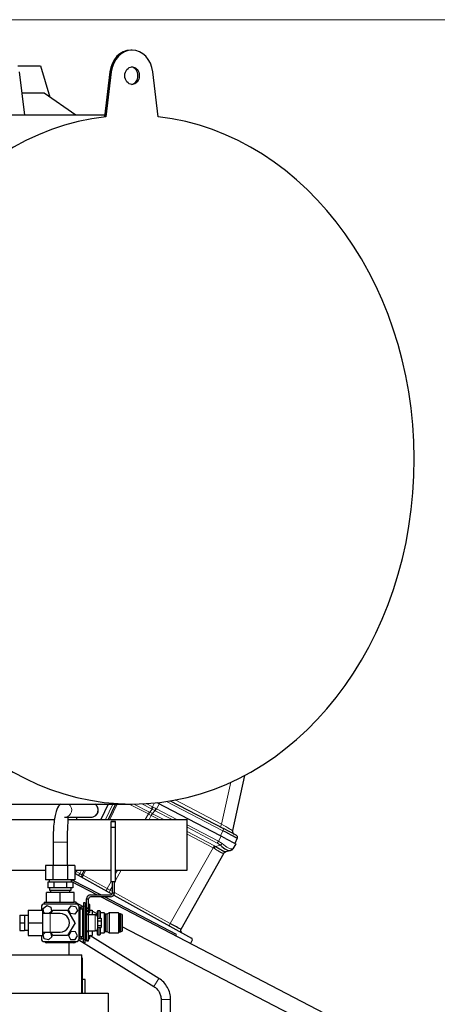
# Model space of a CAD drawing. Header units: inches. Extents: x 0 to 23760, y -13 to 16800.
# Tile 189 of 256: x 12797 to 13319, y 7067 to 8297. Entities that reach past the tile are written whole.
import ezdxf

# ---------------------------------------------------------------- set-up
doc = ezdxf.new("R2010")
doc.units = ezdxf.units.IN
doc.layers.add('1', color=7, linetype='Continuous', true_color=0xffffff)
doc.layers.add('254', color=7, linetype='Continuous', true_color=0xffffff)
doc.styles.add('latin_extended', font='simplex.shx')
doc.dimstyles.get("Standard").update_dxf_attribs({"dimtxt": 0.18, "dimasz": 0.18, "dimexe": 0.18, "dimexo": 0.0625, "dimgap": 0.09, "dimtad": 0, "dimtih": 1, "dimtoh": 1, "dimdec": 4, "dimzin": 0, "dimdsep": 46, "dimtxsty": 'Standard', "dimcen": 0.09, "dimadec": 0, "dimazin": 0, "dimtfac": 1, "dimtdec": 4, "dimtofl": 0, "dimtmove": 0, "dimatfit": 3, "dimfxl": 1, "dimtolj": 1, "dimtzin": 0, "dimarcsym": 0})

# ---------------------------------------------------------------- blocks, each defined once
blk = doc.blocks.new('_U3')
at = {"layer": '254', "color": 3, "linetype": 'Continuous', "lineweight": 13, "transparency": 16777216}
for p, q in [((12420.2, 8297.4), (14052.6, 8297.4)), ((14012.6, 8157.4), (14012.6, 5921.4)), ((11879.4, 5781.4), (14052.6, 5781.4))]:
    blk.add_line(p, q, dxfattribs=at)
at = {"layer": '254', "color": 3, "transparency": 16777216}
for points in [[(14035.9, 8157.4), (13989.3, 8157.4), (14012.6, 8297.4)], [(13989.3, 5921.4), (14035.9, 5921.4), (14012.6, 5781.4)]]:
    blk.add_solid(points, dxfattribs=at)
at = {"layer": 'Defpoints', "color": 0, "transparency": 16777216}
for p in [(12380.2, 8297.4), (11839.4, 5781.4), (14012.6, 5781.4)]:
    blk.add_point(p, dxfattribs=at)
at = {"layer": '254', "color": 2, "lineweight": 13, "transparency": 16777216, "insert": (13802.6, 6809.4), "char_height": 140, "attachment_point": 1, "rotation": 90, "style": 'latin_extended'}
blk.add_mtext('\\A1;2516', dxfattribs=at)

msp = doc.modelspace()

# ---------------------------------------------------------------- linework, layer by layer
at = {"layer": '1', "color": 2, "linetype": 'Continuous', "lineweight": 25}
for p, q in [((12937.16, 8259.391), (12935.439, 8259.391)), ((12794.472, 8239.619), (12822.926, 8239.619)), ((12822.926, 8239.619), (12834.559, 8200.602)), ((12796.174, 8232.121), (12802.813, 8177.892)), ((12909.514, 8232.121), (12902.647, 8176.026)), ((12911.235, 8232.121), (12904.367, 8176.026)), ((12969.952, 8176.026), (12963.085, 8232.121)), ((12827.281, 8205.732), (12799.404, 8205.732)), ((12866.784, 8177.89), (12827.281, 8205.732)), ((12902.873, 8177.891), (12770.249, 8177.891)), ((12904.367, 8176.026), (12902.647, 8176.026)), ((13077.822, 7352.62), (13062.568, 7283.815)), ((12768.528, 7316.891), (12937.16, 7316.891)), ((12907.494, 7316.891), (12898.196, 7297.398)), ((12916.604, 7316.891), (12907.307, 7297.399)), ((13047.604, 7276.989), (12968.431, 7318.203)), ((12984.972, 7320.866), (13051.245, 7286.367)), ((12852.868, 7300.391), (12885.652, 7300.391)), ((12867.571, 7300.397), (12867.571, 7297.406)), ((12661.058, 7297.4), (12840.214, 7297.4)), ((12857.268, 7297.4), (13005.848, 7297.4)), ((12916.52, 7295.168), (12911.02, 7295.168)), ((12911.02, 7295.168), (12911.02, 7295.163)), ((12911.02, 7287.882), (12911.02, 7295.165)), ((12911.02, 7295.163), (12916.52, 7295.163)), ((12911.02, 7220.163), (12911.02, 7287.882)), ((12911.02, 7287.882), (12916.52, 7287.882)), ((12916.52, 7295.168), (12916.52, 7295.163)), ((12916.52, 7287.882), (12916.52, 7295.165)), ((12916.52, 7220.163), (12916.52, 7287.882)), ((13005.848, 7234.4), (13005.848, 7297.4)), ((13053.905, 7273.708), (13047.604, 7276.989)), ((13067.361, 7277.977), (13051.245, 7286.367)), ((12838.39, 7269.391), (12838.39, 7240.198)), ((12856.39, 7240.198), (12856.39, 7269.391)), ((13053.905, 7273.708), (13066.659, 7267.069)), ((13066.659, 7267.069), (13063.213, 7260.978)), ((13068.706, 7274.072), (13065.734, 7267.551)), ((13051.965, 7255.305), (12998.117, 7160.129)), ((13060.096, 7258.884), (13054.205, 7257.139)), ((13060.867, 7259.112), (13060.096, 7258.884)), ((12838.152, 7240.198), (12828.915, 7240.198)), ((12828.915, 7240.198), (12828.915, 7222.198)), ((12856.628, 7240.198), (12838.152, 7240.198)), ((12838.152, 7240.198), (12838.152, 7222.198)), ((12865.865, 7240.198), (12856.628, 7240.198)), ((12856.628, 7240.198), (12856.628, 7222.198)), ((12865.865, 7240.198), (12865.865, 7222.198)), ((12768.238, 7234.4), (12828.918, 7234.4)), ((12865.865, 7229.615), (12866.002, 7229.902)), ((12865.866, 7234.4), (12911.019, 7234.4)), ((12866.002, 7229.902), (12867.253, 7232.523)), ((12866.002, 7229.902), (12912.12, 7204.338)), ((12868.148, 7234.4), (12867.253, 7232.523)), ((12877.258, 7234.4), (12874.422, 7228.455)), ((12916.518, 7234.4), (13005.848, 7234.4)), ((12838.152, 7222.198), (12828.915, 7222.198)), ((12833.845, 7219.198), (12831.802, 7219.198)), ((12831.802, 7219.198), (12831.802, 7212.198)), ((12833.39, 7222.198), (12833.39, 7219.198)), ((12837.553, 7219.198), (12833.845, 7219.198)), ((12839.596, 7219.198), (12837.553, 7219.198)), ((12856.628, 7222.198), (12838.152, 7222.198)), ((12843.682, 7219.198), (12839.596, 7219.198)), ((12839.596, 7219.198), (12839.596, 7212.198)), ((12851.098, 7219.198), (12843.682, 7219.198)), ((12855.184, 7219.198), (12851.098, 7219.198)), ((12857.227, 7219.198), (12855.184, 7219.198)), ((12855.184, 7219.198), (12855.184, 7212.198)), ((12865.865, 7222.198), (12856.628, 7222.198)), ((12860.935, 7219.198), (12857.227, 7219.198)), ((12862.978, 7219.198), (12860.935, 7219.198)), ((12861.39, 7219.198), (12861.39, 7222.198)), ((12861.391, 7220.024), (12893.726, 7203.192)), ((12898.013, 7203.197), (12861.51, 7222.2)), ((12862.166, 7221.858), (12862.328, 7222.198)), ((12862.978, 7219.198), (12862.978, 7212.198)), ((12911.02, 7220.163), (12916.52, 7220.163)), ((12912.52, 7205.694), (12912.52, 7220.163)), ((12915.02, 7205.694), (12915.02, 7220.163)), ((12847.39, 7206.398), (12830.069, 7206.398)), ((12830.069, 7194.398), (12830.069, 7206.398)), ((12835.699, 7212.198), (12831.802, 7212.198)), ((12833.89, 7212.198), (12833.89, 7209.198)), ((12833.89, 7209.198), (12847.39, 7209.198)), ((12835.39, 7209.198), (12835.39, 7206.398)), ((12839.596, 7212.198), (12835.699, 7212.198)), ((12847.39, 7212.198), (12839.596, 7212.198)), ((12855.184, 7212.198), (12847.39, 7212.198)), ((12847.39, 7209.198), (12860.89, 7209.198)), ((12864.71, 7206.398), (12847.39, 7206.398)), ((12847.39, 7194.398), (12847.39, 7206.398)), ((12859.081, 7212.198), (12855.184, 7212.198)), ((12862.978, 7212.198), (12859.081, 7212.198)), ((12859.39, 7206.398), (12859.39, 7209.198)), ((12860.89, 7209.198), (12860.89, 7212.198)), ((12864.71, 7194.398), (12864.71, 7206.398)), ((12885.39, 7203.195), (12910.02, 7203.195)), ((12914.309, 7203.125), (13011.471, 7149.267)), ((12826.133, 7186.363), (12830.463, 7189.933)), ((12827.39, 7194.398), (12827.39, 7191.898)), ((12827.39, 7194.398), (12830.069, 7194.398)), ((12867.39, 7191.898), (12827.39, 7191.898)), ((12830.069, 7194.398), (12847.39, 7194.398)), ((12830.463, 7189.933), (12835.72, 7187.968)), ((12847.39, 7194.398), (12864.71, 7194.398)), ((12857.809, 7184.989), (12861.112, 7189.527)), ((12861.112, 7189.527), (12866.692, 7188.935)), ((12867.39, 7194.398), (12864.71, 7194.398)), ((12865.14, 7194.398), (12864.717, 7194.618)), ((12866.692, 7188.935), (12868.971, 7183.807)), ((12867.39, 7191.898), (12867.39, 7194.398)), ((12876.391, 7188.541), (12867.392, 7193.225)), ((12876.39, 7193.398), (12876.39, 7189.398)), ((12878.39, 7193.398), (12876.39, 7193.398)), ((12876.39, 7189.398), (12876.39, 7147.398)), ((12878.39, 7193.398), (12878.39, 7189.398)), ((12880.39, 7191.098), (12878.39, 7191.098)), ((12878.39, 7189.398), (12878.39, 7147.398)), ((12880.39, 7198.195), (12882.89, 7198.195)), ((12880.39, 7187.231), (12880.39, 7198.195)), ((12880.397, 7198.452), (12882.903, 7198.452)), ((12882.89, 7187.231), (12882.89, 7198.195)), ((12884.39, 7191.098), (12882.89, 7191.098)), ((12884.39, 7186.098), (12884.39, 7191.098)), ((12910.02, 7200.695), (12885.39, 7200.695)), ((12898.527, 7200.692), (13178.108, 7055.152)), ((12992.695, 7153.909), (12902.818, 7200.696)), ((12796.764, 7177.891), (12802.764, 7177.891)), ((12796.764, 7177.891), (12796.764, 7168.391)), ((12802.764, 7177.891), (12802.764, 7168.391)), ((12807.39, 7177.391), (12802.764, 7177.391)), ((12807.39, 7184.391), (12825.39, 7184.391)), ((12807.39, 7184.391), (12807.39, 7168.391)), ((12823.89, 7188.398), (12823.89, 7184.391)), ((12825.39, 7184.391), (12825.39, 7168.391)), ((12834.89, 7179.891), (12825.39, 7179.891)), ((12827.06, 7180.828), (12826.133, 7186.363)), ((12829.567, 7179.891), (12827.06, 7180.828)), ((12836.647, 7182.433), (12833.564, 7179.891)), ((12835.554, 7179.891), (12838.152, 7184.391)), ((12835.555, 7179.891), (12838.153, 7184.391)), ((12835.72, 7187.968), (12836.647, 7182.433)), ((12838.152, 7184.391), (12838.153, 7184.391)), ((12838.153, 7184.391), (12856.628, 7184.391)), ((12856.627, 7184.391), (12865.865, 7168.391)), ((12860.088, 7179.861), (12857.809, 7184.989)), ((12865.668, 7179.269), (12860.088, 7179.861)), ((12868.971, 7183.807), (12865.668, 7179.269)), ((12870.89, 7148.398), (12870.89, 7188.398)), ((12870.89, 7184.398), (12872.39, 7184.398)), ((12871.49, 7183.395), (12870.89, 7182.795)), ((12872.39, 7183.395), (12871.49, 7183.395)), ((12871.49, 7153.395), (12871.49, 7183.395)), ((12872.39, 7188.398), (12874.39, 7188.398)), ((12872.39, 7188.398), (12872.39, 7185.398)), ((12872.39, 7185.398), (12872.39, 7185.394)), ((12875.29, 7185.395), (12872.39, 7185.395)), ((12872.39, 7151.395), (12872.39, 7185.395)), ((12874.39, 7188.398), (12874.39, 7185.398)), ((12874.39, 7185.398), (12874.39, 7185.394)), ((12878.39, 7181.098), (12880.39, 7181.098)), ((12880.39, 7180.898), (12878.39, 7180.898)), ((12880.39, 7185.752), (12880.39, 7187.231)), ((12880.39, 7183.734), (12880.39, 7185.752)), ((12880.39, 7182.32), (12880.39, 7183.734)), ((12880.39, 7179.774), (12880.39, 7182.32)), ((12880.39, 7178.367), (12880.39, 7179.774)), ((12880.39, 7158.431), (12880.39, 7178.367)), ((12882.89, 7185.752), (12882.89, 7187.231)), ((12882.89, 7183.734), (12882.89, 7185.752)), ((12882.89, 7182.32), (12882.89, 7183.734)), ((12882.89, 7179.774), (12882.89, 7182.32)), ((12882.89, 7181.098), (12884.39, 7181.098)), ((12882.89, 7178.367), (12882.89, 7179.774)), ((12890.89, 7178.395), (12882.89, 7178.395)), ((12882.89, 7158.431), (12882.89, 7178.367)), ((12884.39, 7181.098), (12884.39, 7186.098)), ((12884.39, 7184.398), (12887.39, 7184.398)), ((12887.39, 7184.398), (12887.39, 7178.395)), ((12893.422, 7178.398), (12887.39, 7178.398)), ((12893.69, 7179.535), (12887.398, 7182.811)), ((12894.19, 7183.398), (12893.69, 7182.898)), ((12893.69, 7182.898), (12893.69, 7176.994)), ((12896.69, 7183.398), (12894.19, 7183.398)), ((12894.19, 7183.398), (12894.19, 7176.06)), ((12897.19, 7182.898), (12896.69, 7183.398)), ((12896.69, 7183.398), (12896.69, 7174.153)), ((12897.19, 7182.898), (12897.19, 7174.153)), ((12902.19, 7180.898), (12897.39, 7180.898)), ((12903.69, 7179.398), (12902.19, 7180.898)), ((12902.19, 7180.898), (12902.19, 7155.898)), ((12905.69, 7179.398), (12903.69, 7179.398)), ((12903.69, 7179.398), (12903.69, 7157.398)), ((12908.49, 7180.898), (12905.69, 7179.398)), ((12905.69, 7179.398), (12905.69, 7157.398)), ((12920.39, 7180.898), (12908.49, 7180.898)), ((12908.49, 7180.898), (12908.49, 7155.898)), ((12920.89, 7179.698), (12920.39, 7180.898)), ((12920.39, 7180.898), (12920.39, 7155.898)), ((12922.89, 7179.698), (12920.89, 7179.698)), ((12920.89, 7179.698), (12920.89, 7157.098)), ((12924.89, 7178.898), (12922.89, 7179.698)), ((12922.89, 7179.698), (12922.89, 7157.098)), ((12924.89, 7178.898), (12924.89, 7157.898)), ((12796.764, 7168.391), (12796.764, 7158.891)), ((12796.764, 7168.391), (12802.764, 7168.391)), ((12802.764, 7168.391), (12802.764, 7158.891)), ((12807.39, 7168.391), (12807.39, 7152.391)), ((12807.39, 7168.391), (12825.39, 7168.391)), ((12825.39, 7168.391), (12825.39, 7152.391)), ((12865.866, 7168.391), (12856.628, 7152.391)), ((12894.39, 7161.895), (12894.39, 7174.895)), ((12894.39, 7174.154), (12898.39, 7174.154)), ((12894.39, 7170.921), (12898.39, 7170.921)), ((12894.39, 7165.162), (12898.39, 7165.162)), ((12898.39, 7174.154), (12898.39, 7170.921)), ((12898.39, 7170.921), (12898.39, 7165.162)), ((12898.39, 7165.162), (12898.39, 7162.635)), ((12796.764, 7158.891), (12802.764, 7158.891)), ((12802.764, 7159.391), (12807.39, 7159.391)), ((12807.39, 7152.391), (12825.39, 7152.391)), ((12823.89, 7152.392), (12823.89, 7148.398)), ((12825.39, 7156.891), (12834.89, 7156.891)), ((12825.952, 7153.785), (12828.984, 7156.891)), ((12827.47, 7148.382), (12825.952, 7153.785)), ((12833.438, 7156.891), (12835.31, 7156.414)), ((12835.31, 7156.414), (12836.828, 7151.011)), ((12838.152, 7152.391), (12835.554, 7156.891)), ((12838.153, 7152.391), (12835.555, 7156.891)), ((12856.628, 7152.391), (12838.152, 7152.391)), ((12856.628, 7152.391), (12838.153, 7152.391)), ((12860.769, 7157.36), (12857.782, 7152.609)), ((12857.782, 7152.609), (12860.404, 7147.647)), ((12866.376, 7157.149), (12860.769, 7157.36)), ((12866.011, 7147.436), (12868.998, 7152.187)), ((12868.998, 7152.187), (12866.376, 7157.149)), ((12870.89, 7153.995), (12871.49, 7153.395)), ((12870.89, 7152.398), (12872.39, 7152.398)), ((12871.49, 7153.395), (12872.39, 7153.395)), ((12878.39, 7155.891), (12880.39, 7155.891)), ((12878.39, 7152.398), (12880.39, 7152.398)), ((12880.39, 7157.025), (12880.39, 7158.431)), ((12880.39, 7146.645), (12880.39, 7157.025)), ((12882.89, 7157.025), (12882.89, 7158.431)), ((12882.89, 7158.395), (12890.89, 7158.395)), ((12882.89, 7146.645), (12882.89, 7157.025)), ((12882.89, 7152.398), (12887.39, 7152.398)), ((12884.39, 7148.706), (12884.39, 7152.398)), ((12970.729, 7098.964), (12884.572, 7152.398)), ((12887.39, 7158.395), (12887.39, 7152.398)), ((12893.422, 7158.398), (12891.045, 7158.398)), ((12893.69, 7159.794), (12893.69, 7153.898)), ((12893.69, 7153.898), (12894.19, 7153.398)), ((12894.19, 7160.728), (12894.19, 7153.398)), ((12894.19, 7153.398), (12896.69, 7153.398)), ((12894.39, 7162.635), (12898.39, 7162.635)), ((12896.69, 7162.635), (12896.69, 7153.398)), ((12896.69, 7153.398), (12897.19, 7153.898)), ((12897.19, 7162.635), (12897.19, 7153.898)), ((12897.39, 7155.898), (12902.19, 7155.898)), ((12902.19, 7155.898), (12903.69, 7157.398)), ((12903.69, 7157.398), (12905.69, 7157.398)), ((12905.69, 7157.398), (12908.49, 7155.898)), ((12908.49, 7155.898), (12920.39, 7155.898)), ((12920.39, 7155.898), (12920.89, 7157.098)), ((12920.89, 7157.098), (12922.89, 7157.098)), ((12922.89, 7157.098), (12924.89, 7157.898)), ((13157.107, 7042.409), (12924.883, 7163.298)), ((12991.778, 7152.149), (12992.695, 7153.909)), ((12827.39, 7144.898), (12867.39, 7144.898)), ((12832.908, 7146.995), (12827.47, 7148.382)), ((12864.39, 7143.398), (12830.39, 7143.398)), ((12836.828, 7151.011), (12832.908, 7146.995)), ((12858.015, 7143.399), (12858.015, 7128.4)), ((12860.404, 7147.647), (12866.011, 7147.436)), ((12870.581, 7146.955), (12964.404, 7088.766)), ((12872.39, 7148.398), (12872.39, 7151.398)), ((12872.39, 7151.395), (12875.29, 7151.395)), ((12872.39, 7148.398), (12874.39, 7148.398)), ((12874.39, 7148.398), (12874.39, 7151.398)), ((12874.39, 7148.706), (12876.39, 7148.706)), ((12876.39, 7143.398), (12876.39, 7147.398)), ((12878.39, 7143.398), (12876.39, 7143.398)), ((12878.39, 7148.706), (12880.39, 7148.706)), ((12878.39, 7143.398), (12878.39, 7147.398)), ((12880.39, 7145.695), (12880.39, 7146.645)), ((12880.39, 7146.645), (12882.89, 7146.645)), ((12880.39, 7145.695), (12882.89, 7145.695)), ((12882.89, 7148.706), (12884.39, 7148.706)), ((12882.89, 7145.695), (12882.89, 7146.645)), ((13012.242, 7146.533), (13010.041, 7142.642)), ((12412.872, 7128.4), (12874.385, 7128.4)), ((12874.385, 7080.381), (12874.385, 7128.4)), ((12875.394, 7124.391), (12874.372, 7124.391)), ((12875.394, 7109.391), (12875.394, 7124.391)), ((12875.394, 7080.39), (12875.394, 7109.391)), ((12878.394, 7097.391), (12875.394, 7097.391)), ((12878.394, 7080.391), (12878.394, 7097.391)), ((12412.886, 7080.391), (12907.419, 7080.391)), ((12907.419, 7080.391), (12907.419, 6926.988)), ((12973.39, 7072.619), (12973.39, 7046.391)), ((12985.39, 7046.391), (12985.39, 7072.619))]:
    msp.add_line(p, q, dxfattribs=at)
at = {"layer": '1', "color": 110, "linetype": 'Continuous', "lineweight": 13}
for p, q in [((12911.235, 8232.121), (12909.514, 8232.121)), ((13048.922, 7291.85), (13060.501, 7344.082)), ((12903.983, 7297.399), (12913.28, 7316.89)), ((12918.746, 7316.891), (12909.448, 7297.399)), ((12957.514, 7304.477), (12933.666, 7316.891)), ((12939.57, 7316.901), (12958.814, 7306.883)), ((12961.443, 7310.869), (12949.378, 7317.15)), ((12954.771, 7317.429), (12962.745, 7313.278)), ((12962.745, 7313.278), (12965.376, 7318.272)), ((12970.96, 7316.887), (12967.7, 7310.699)), ((12968.639, 7318.61), (12968.431, 7318.203)), ((13050.576, 7283.51), (12980.253, 7320.118)), ((12991.09, 7321.955), (13048.922, 7291.85)), ((12953.623, 7297.399), (12957.514, 7304.477)), ((12961.164, 7302.527), (12958.345, 7297.399)), ((12959.289, 7306.629), (12962.089, 7310.52)), ((12971.013, 7297.4), (12961.184, 7302.516)), ((12965.533, 7308.727), (12962.702, 7304.793)), ((12962.702, 7304.793), (12976.905, 7297.399)), ((12987.318, 7297.4), (12966.174, 7308.406)), ((12967.7, 7310.699), (12993.247, 7297.4)), ((13043.543, 7268.131), (13005.847, 7287.754)), ((13005.849, 7290.84), (13045.068, 7270.423)), ((13005.847, 7282.333), (13040.024, 7264.542)), ((13038.507, 7262.265), (13005.847, 7279.267)), ((13045.068, 7270.423), (13048.515, 7276.514)), ((13047.604, 7276.989), (13050.576, 7283.51)), ((12856.39, 7269.391), (12838.391, 7269.391)), ((13041.525, 7263.684), (13047.485, 7265.449)), ((12984.91, 7167.533), (13038.507, 7262.265)), ((12867.253, 7232.523), (12871.829, 7229.987)), ((12871.829, 7229.987), (12873.935, 7234.401)), ((12879.4, 7234.4), (12876.24, 7227.776)), ((12876.24, 7227.776), (12906.219, 7211.158)), ((12923.717, 7234.401), (12916.52, 7221.309)), ((12916.521, 7229.899), (12918.995, 7234.4)), ((12906.219, 7211.158), (12911.17, 7220.165)), ((12912.52, 7214.031), (12909.836, 7209.147)), ((12915.892, 7220.165), (12915.021, 7218.58)), ((12909.836, 7209.147), (12912.521, 7207.659)), ((12915.021, 7206.273), (12984.91, 7167.533)), ((12878.39, 7189.398), (12876.39, 7189.398)), ((12834.89, 7179.891), (12834.89, 7156.891)), ((12872.39, 7185.398), (12874.39, 7185.398)), ((12875.29, 7151.395), (12875.29, 7185.395)), ((12880.39, 7187.231), (12882.89, 7187.231)), ((12880.39, 7185.752), (12882.89, 7185.752)), ((12880.39, 7183.734), (12882.89, 7183.734)), ((12880.39, 7182.32), (12882.89, 7182.32)), ((12880.39, 7179.774), (12882.89, 7179.774)), ((12880.39, 7178.367), (12882.89, 7178.367)), ((12890.89, 7158.395), (12890.89, 7178.395)), ((12897.39, 7180.898), (12897.39, 7174.154)), ((12880.39, 7158.431), (12882.89, 7158.431)), ((12880.39, 7157.025), (12882.89, 7157.025)), ((12897.39, 7162.635), (12897.39, 7155.898)), ((12878.39, 7147.398), (12876.39, 7147.398)), ((12875.394, 7109.391), (12874.372, 7109.391)), ((12964.404, 7088.766), (12970.729, 7098.964))]:
    msp.add_line(p, q, dxfattribs=at)
at = {"layer": '1', "color": 2, "linetype": 'Continuous', "lineweight": 25}
for centre, radius, start, end in [((13066.473, 7282.949), 4, 167.5, 242.5), ((13065.976, 7275.316), 3, 335.5, 62.5), ((13055.447, 7253.335), 4, 106.5, 150.5), ((13059.731, 7262.948), 4, 286.5, 330.5), ((12877.13, 7227.163), 3, 154.5, 241), ((12885.39, 7198.195), 5, 90, 177.054675), ((12910.02, 7205.695), 2.5, 270, 0), ((12910.02, 7205.695), 5, 270, 0), ((12827.39, 7188.398), 3.5, 90, 180), ((12867.39, 7188.398), 3.5, 0, 90), ((12885.39, 7198.195), 5, 177.054675, 180), ((12885.39, 7198.195), 2.5, 174.101531, 180), ((12885.39, 7198.195), 2.5, 90, 174.101531), ((12847.39, 7168.391), 11.5, 269.971875, 89.9775), ((12890.89, 7174.895), 3.5, 0, 90), ((12891.69, 7179.398), 2, 306.094219, 0), ((12897.39, 7181.098), 0.2, 180, 270), ((12890.89, 7161.895), 3.5, 270, 0), ((12891.69, 7157.398), 2, 0, 53.734219), ((12897.39, 7155.698), 0.2, 90, 180), ((13000.728, 7158.652), 3, 150.5, 241), ((12827.39, 7148.398), 3.5, 180, 270), ((12830.39, 7146.398), 3, 210.000937, 270), ((12864.39, 7146.398), 3, 270, 329.999063), ((12867.39, 7148.398), 3.5, 270, 0), ((13010.501, 7147.518), 2, 330.5, 61)]:
    msp.add_arc(centre, radius, start, end, dxfattribs=at)
for centre, major_axis, ratio, start_param, end_param in [((12935.439, 8227.391), (0, 32), 0.81915204, 0, 1.42244334), ((12937.16, 8227.391), (0, 32), 0.81915204, 4.86074197, 7.70562865), ((12935.439, 8227.391), (0, 11), 0.81915204, 3.23731305, 6.18746491), ((12937.16, 7747.391), (0, -430.5), 0.81915204, 3.23471673, 9.33165389), ((12852.868, 7309.391), (0, 9), 0.99057774, 3.14159265, 3.2059953), ((13044.659, 7286.413), (-24.047, 12.341), 0.00452964, 3.14180367, 4.46611335), ((13044.289, 7282.361), (-16.664, 23.061), 0.30726281, 2.15025794, 3.03409483), ((13055.341, 7253.304), (1.136, -3.835), 0.99340317, 3.14159265, 3.91030401), ((12980.611, 7169.803), (-17.506, 9.674), 0.00476214, 3.14154486, 4.46692685)]:
    msp.add_ellipse(centre, major_axis=major_axis, ratio=ratio, start_param=start_param, end_param=end_param, dxfattribs=at)
msp.add_ellipse((12937.16, 8227.391), major_axis=(0, 11), ratio=0.81915204, dxfattribs=at)
at = {"layer": '1', "color": 110, "linetype": 'Continuous', "lineweight": 13}
for centre, major_axis, ratio, start_param, end_param in [((12852.868, 7309.391), (0, 9), 0.99057774, 3.2059953, 5.69747463), ((12885.652, 7309.391), (0, 9), 0.99057774, 3.14159265, 5.69747463), ((12962.686, 7313.466), (1.847, 3.548), 0.0348995, 3.90953752, 4.6774824), ((12963.332, 7313.117), (1.96, 3.487), 0.06793885, 3.91118561, 4.67954259), ((12951.251, 7293.489), (-25.255, 9.703), 0.84278651, 4.54573279, 4.57771313), ((12966.673, 7322.765), (-23.178, 13.919), 0.3756022, 1.65886135, 1.80421242), ((12957.572, 7304.286), (-1.847, -3.548), 0.0348995, 3.90953752, 4.67678426), ((12945.239, 7283.627), (14.681, 19.332), 0.81963613, 0.12047306, 0.1429256), ((12958.046, 7304.032), (-1.926, -3.506), 0.05813295, 3.91058468, 4.6776128), ((12946.483, 7286.226), (23.608, 7.311), 0.94334923, 0.73889737, 0.76135064), ((12961.949, 7301.941), (-1.851, -3.546), 0.24196454, 3.90975837, 4.67339896), ((12961.97, 7301.931), (-1.847, -3.548), 0.2419219, 3.90953752, 4.67311907), ((12950.008, 7290.892), (22.389, 6.998), 0.96083822, 0.73594302, 0.76792335), ((12966.673, 7322.765), (-22.885, 14.404), 0.47585325, 1.66870684, 1.8140579), ((12966.266, 7311.59), (1.73, 3.607), 0.20955233, 3.90215496, 4.67051195), ((12950.518, 7290.627), (24.524, 7.667), 0.77746015, 0.6632139, 0.69519408), ((12966.907, 7311.269), (1.847, 3.548), 0.2419219, 3.90953752, 4.6774824), ((12951.251, 7293.489), (28.476, 0.169), 0.73842973, 0.95056562, 0.98254584), ((13049.875, 7291.589), (1.847, 3.548), 0.2419219, 1.6231562, 3.14159265), ((13044.434, 7294.422), (-18.134, 10.607), 0.00224004, 3.14231292, 4.46362531), ((13049.86, 7283.706), (1.385, 2.661), 0.2419219, 4.76474886, 6.28318531), ((13039.292, 7261.679), (-1.847, -3.548), 0.2419219, 3.90953752, 4.67311907), ((13040.793, 7260.821), (-2.122, -3.391), 0.31604543, 3.93171337, 4.69627145), ((13022.97, 7246.239), (26.111, 7.967), 0.75362054, 0.57975215, 0.65477009), ((13044.275, 7270.994), (1.847, 3.548), 0.2419219, 3.90953752, 4.6774824), ((13027.253, 7250.681), (25.026, 7.413), 0.75373902, 0.44191844, 0.66274926), ((13027.985, 7253.544), (28.804, 0.399), 0.72284298, 0.70509161, 0.92592243), ((13048.217, 7268.312), (2.644, 3.001), 0.44586743, 3.99422665, 4.78116271), ((13044.289, 7282.361), (-18.953, 21.143), 0.24652226, 2.11982358, 3.00366047), ((13022.238, 7243.377), (21.454, 14.341), 0.70660255, 0.29895504, 0.37397296), ((13022.32, 7243.522), (29.645, 11.783), 0.00249597, 6.28008369, 6.35993123), ((13058.96, 7262.719), (-1.136, 3.835), 0.95100366, 3.14159265, 3.92852871), ((13027.985, 7253.544), (35.228, 7.434), 0.0022709, 6.06035126, 6.28118209), ((12871.873, 7230.078), (-1.454, -2.624), 0.00205746, 0, 1.53716989), ((12871.873, 7230.078), (-2.55, 1.623), 0.0331858, 1.57486031, 3.14565663), ((12876.228, 7227.594), (1.805, -0.861), 0.05879775, 3.14159265, 4.67296655), ((12876.269, 7227.681), (1.805, -0.861), 0.03681352, 1.60441647, 3.14159265), ((12877.13, 7227.163), (1.454, 2.624), 0.35721253, 1.63188285, 3.14159265), ((12876.254, 7227.649), (1.401, 2.654), 0.02386902, 1.53562988, 1.63139634), ((12906.263, 7211.015), (-1.454, -2.624), 0.03581879, 4.67771002, 6.28318531), ((12905.545, 7211.413), (-17.487, 9.706), 0.0052231, 4.46740487, 4.67672908), ((12910.425, 7208.708), (-1.454, -2.624), 0.24281184, 4.67946456, 6.28318531), ((12985.499, 7167.094), (-1.454, -2.624), 0.24281184, 4.67946456, 6.28318531), ((12979.39, 7072.619), (6, 0), 0.00000201, 0, 3.14159265)]:
    msp.add_ellipse(centre, major_axis=major_axis, ratio=ratio, start_param=start_param, end_param=end_param, dxfattribs=at)
at = {"layer": '1', "color": 2, "linetype": 'Continuous', "lineweight": 25}
for points, knots in [([(12848.257, 7317.029), (12847.696, 7316.66), (12845.042, 7314.393), (12842.611, 7309.286), (12840.534, 7300.574), (12839.325, 7291.798), (12838.566, 7281.13), (12838.386, 7273.476), (12838.391, 7269.391)], [0, 0, 0, 0, 0.06078357, 0.31830484, 0.4685468, 0.63240215, 0.8098327, 1, 1, 1, 1]), ([(12886.076, 7300.391), (12886.901, 7300.401), (12888.392, 7300.613), (12890.842, 7301.635), (12892.957, 7303.425), (12894.342, 7305.771), (12895.006, 7308.162), (12895.034, 7310.936), (12894.126, 7313.559), (12892.617, 7315.595), (12891.573, 7316.491), (12890.976, 7316.889), (12890.966, 7316.895)], [0, 0, 0, 0, 0.10564955, 0.19866939, 0.34470337, 0.46122286, 0.55147204, 0.6677777, 0.82068074, 0.9061294, 0.99848306, 1, 1, 1, 1]), ([(12856.389, 7269.391), (12856.398, 7272.556), (12856.477, 7278.379), (12856.822, 7286.305), (12857.188, 7292.439), (12857.382, 7296.721), (12857.263, 7299.104), (12856.949, 7299.859), (12856.764, 7300.082)], [0, 0, 0, 0, 0.20883213, 0.40330804, 0.58426774, 0.75129266, 0.90403917, 1, 1, 1, 1]), ([(13041.525, 7263.684), (13041.957, 7263.436), (13042.382, 7263.19), (13043.218, 7262.702), (13043.629, 7262.461), (13044.135, 7262.164), (13044.236, 7262.104), (13044.437, 7261.986), (13044.537, 7261.928), (13044.834, 7261.753), (13045.03, 7261.638), (13045.61, 7261.298), (13045.986, 7261.078), (13046.72, 7260.651), (13047.078, 7260.445), (13047.774, 7260.047), (13048.113, 7259.855), (13048.608, 7259.58), (13048.77, 7259.49), (13049.01, 7259.358), (13049.089, 7259.315), (13049.208, 7259.25), (13049.247, 7259.229), (13049.325, 7259.187), (13049.674, 7258.998), (13050.006, 7258.823), (13050.568, 7258.533), (13051.103, 7258.263), (13051.584, 7258.035), (13052.037, 7257.827), (13052.251, 7257.734), (13052.499, 7257.629), (13052.548, 7257.609), (13052.644, 7257.57), (13052.692, 7257.551), (13052.83, 7257.496), (13052.918, 7257.462), (13053.169, 7257.369), (13053.319, 7257.317), (13053.587, 7257.233), (13053.705, 7257.201), (13053.906, 7257.154), (13053.99, 7257.14), (13054.124, 7257.128), (13054.173, 7257.13), (13054.205, 7257.139)], [0, 0, 0, 0, 0.0625, 0.0625, 0.125, 0.125, 0.140625, 0.140625, 0.15625, 0.15625, 0.1875, 0.1875, 0.25, 0.25, 0.3125, 0.3125, 0.375, 0.375, 0.40625, 0.40625, 0.421875, 0.421875, 0.4296875, 0.4296875, 0.4375, 0.5, 0.5, 0.5625, 0.625, 0.625, 0.6875, 0.6875, 0.703125, 0.703125, 0.71875, 0.71875, 0.75, 0.75, 0.8125, 0.8125, 0.875, 0.875, 0.9375, 0.9375, 1, 1, 1, 1]), ([(12847.39, 7179.891), (12847.386, 7179.891), (12847.131, 7179.891), (12846.009, 7179.891), (12844.114, 7179.891), (12841.434, 7179.891), (12838.33, 7179.891), (12836.288, 7179.891), (12834.89, 7179.891)], [0, 0, 0, 0, 0.17872703, 0.28236493, 0.48433858, 0.68178942, 0.79259294, 1, 1, 1, 1]), ([(12834.89, 7156.891), (12836.086, 7156.891), (12837.904, 7156.891), (12840.879, 7156.891), (12843.628, 7156.891), (12845.691, 7156.891), (12847.05, 7156.891), (12847.383, 7156.891), (12847.39, 7156.891)], [0, 0, 0, 0, 0.17872607, 0.28236441, 0.4843388, 0.68179034, 0.79259417, 1, 1, 1, 1]), ([(12985.39, 7072.619), (12985.353, 7075.244), (12984.669, 7080.401), (12981.692, 7087.813), (12976.962, 7094.25), (12972.94, 7097.549), (12970.729, 7098.964)], [0, 0, 0, 0, 0.24573792, 0.49999999, 0.75426207, 1, 1, 1, 1]), ([(12964.404, 7088.766), (12965.852, 7087.885), (12968.348, 7085.884), (12971.263, 7082.009), (12973.02, 7077.49), (12973.404, 7074.314), (12973.39, 7072.619)], [0, 0, 0, 0, 0.25701733, 0.49999999, 0.74298265, 1, 1, 1, 1])]:
    msp.add_open_spline(points, degree=3, knots=knots, dxfattribs=at)
for points, degree in [([(12885.65, 7300.391), (12886.064, 7300.391)], 1), ([(12912.52, 7205.694), (12915.02, 7205.694)], 1), ([(12876.39, 7186.495), (12876.268, 7185.475), (12875.29, 7185.395)], 2), ([(12875.29, 7151.395), (12876.31, 7151.272), (12876.39, 7150.295)], 2)]:
    msp.add_open_spline(points, degree=degree, dxfattribs=at)
at = {"layer": '1', "color": 110, "linetype": 'Continuous', "lineweight": 13}
for points in [[(12961.164, 7302.527), (12960.626, 7302.806), (12959.545, 7303.375), (12958.456, 7303.965), (12957.91, 7304.266)], [(12959.289, 7306.629), (12959.862, 7306.318), (12961.001, 7305.702), (12962.126, 7305.1), (12962.684, 7304.803)]]:
    msp.add_open_spline(points, degree=3, dxfattribs=at)
for points, weights in [([(12961.184, 7302.516), (12961.174, 7302.522), (12961.164, 7302.527)], [0.500000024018, 0.499999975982, 0.500000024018]), ([(12962.684, 7304.803), (12962.693, 7304.798), (12962.702, 7304.793)], [0.500000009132, 0.499999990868, 0.500000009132])]:
    msp.add_rational_spline(points, weights, degree=2, dxfattribs=at)
msp.add_open_spline([(13051.876, 7255.276), (13051.819, 7255.255), (13051.746, 7255.243), (13051.57, 7255.233), (13051.468, 7255.237), (13051.233, 7255.263), (13051.101, 7255.286), (13050.809, 7255.35), (13050.649, 7255.392), (13050.388, 7255.472), (13050.298, 7255.501), (13050.156, 7255.549), (13050.109, 7255.565), (13050.011, 7255.6), (13049.962, 7255.618), (13049.712, 7255.711), (13049.5, 7255.796), (13049.054, 7255.987), (13048.586, 7256.199), (13048.075, 7256.454), (13047.541, 7256.73), (13047.263, 7256.879), (13046.938, 7257.059), (13046.902, 7257.079), (13046.829, 7257.12), (13046.792, 7257.14), (13046.682, 7257.202), (13046.459, 7257.328), (13046.233, 7257.458), (13045.774, 7257.726), (13045.461, 7257.913), (13044.819, 7258.303), (13044.49, 7258.506), (13043.817, 7258.928), (13043.473, 7259.147), (13042.944, 7259.485), (13042.766, 7259.6), (13042.495, 7259.774), (13042.404, 7259.833), (13042.222, 7259.951), (13042.13, 7260.011), (13041.669, 7260.309), (13041.295, 7260.552), (13040.535, 7261.045), (13040.149, 7261.294), (13039.756, 7261.547)], degree=3, knots=[0, 0, 0, 0, 0.0625, 0.0625, 0.125, 0.125, 0.1875, 0.1875, 0.25, 0.25, 0.28125, 0.28125, 0.296875, 0.296875, 0.3125, 0.3125, 0.375, 0.375, 0.4375, 0.5, 0.5, 0.5625, 0.5625, 0.5703125, 0.5703125, 0.578125, 0.578125, 0.59375, 0.625, 0.625, 0.6875, 0.6875, 0.75, 0.75, 0.8125, 0.8125, 0.84375, 0.84375, 0.859375, 0.859375, 0.875, 0.875, 0.9375, 0.9375, 1, 1, 1, 1], dxfattribs=at)

# ---------------------------------------------------------------- dimensions: what is measured, and where the dimension line sits
at = {"layer": '254', "color": 2, "linetype": 'Continuous', "lineweight": 13}
dim = msp.add_linear_dim(base=(14012.588, 5781.391), p1=(12380.217, 8297.4), p2=(11839.39, 5781.391), angle=90, dimstyle='Standard', override={"dimscale": 40, "dimtxt": 3.5, "dimasz": 3.5, "dimexe": 1, "dimexo": 1, "dimgap": 1.75, "dimtad": 1, "dimtih": 0, "dimtoh": 0, "dimdec": 0, "dimlfac": 1, "dimzin": 8, "dimdsep": 46, "dimlunit": 2, "dimtxsty": 'latin_extended', "dimsah": 1, "dimse1": 0, "dimse2": 0, "dimsd1": 0, "dimsd2": 0, "dimclrd": 3, "dimclre": 3, "dimclrt": 2, "dimtol": 0, "dimtm": -0.1, "dimtfac": 0.714286, "dimtdec": 3, "dimtofl": 1, "dimtmove": 0, "dimtzin": 8, "dimlwd": 13, "dimlwe": 13}, dxfattribs=at)
dim.commit()
dim.dimension.update_dxf_attribs({"geometry": '_U3', "text_midpoint": (14012.588, 7039.396), "dimtype": 160})

doc.saveas('drawing.dxf')
